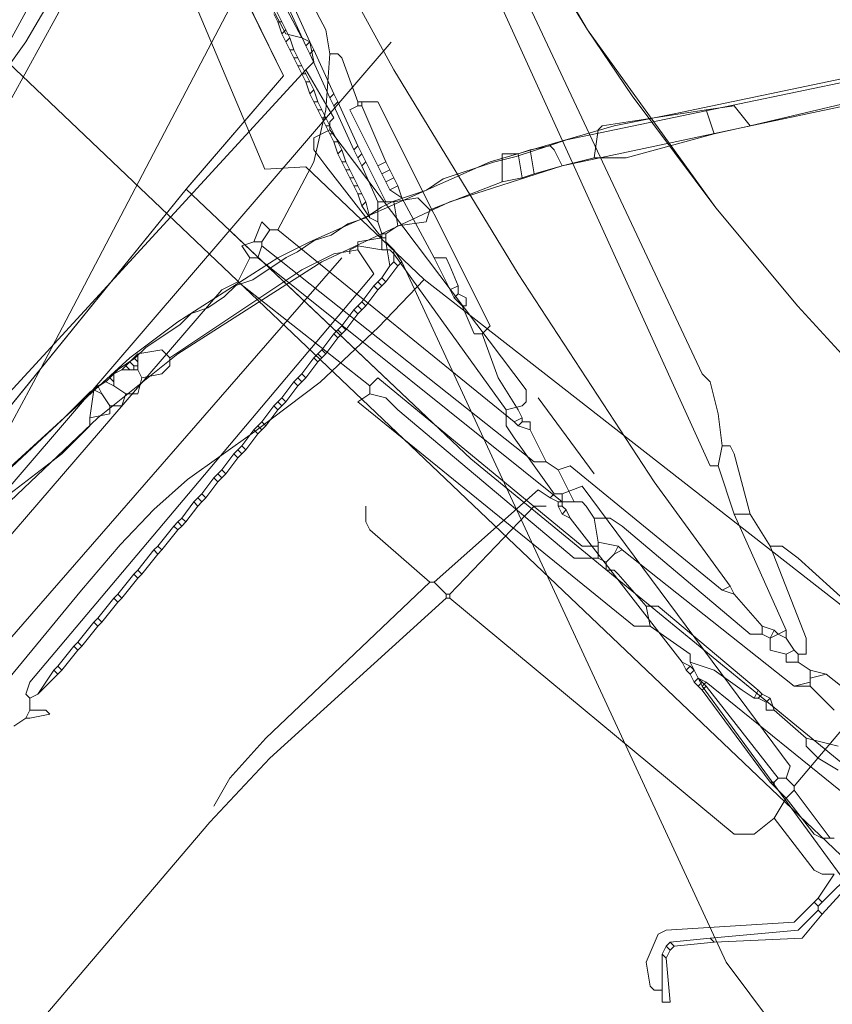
# Model space of a CAD drawing. Header units: metres. Extents: x 92810 to 93633, y 464687 to 465459.
# Tile 4 of 256: x 93065 to 93079, y 464766 to 464784. Entities that reach past the tile are written whole.
import ezdxf
from ezdxf.lldxf.tags import DXFTag

# ---------------------------------------------------------------- set-up
doc = ezdxf.new("R2010")
doc.units = ezdxf.units.M
for name, color, linetype, lineweight, transparency in [('B-OI-KL-DATA_KPN-G', 90, 'SI_B_DATA_KPN', 18, 0.4), ('B-OI-KL-DATA_LIANDER-G', 90, 'SI_B_DATA_LIANDER', 18, 0.4), ('B-OI-KL-DATA_ZIGGO BV-G', 90, 'SI_B_DATA_ZIGGO', 18, 0.4), ('B-OI-KL-ET_LS_LIANDER-G', 190, 'SI_B_ET_LS_LIANDER', 18, 0.4), ('B-OI-KL-ET_MS_LIANDER-G', 130, 'SI_B_ET_MS_LIANDER', 18, 0.4), ('B-WE-KL-DATA-G', 90, 'KL-DATA-N', 18, 0.4), ('B-WE-KL-WATER-G', 170, 'KL-WATER-N', 18, 0.4)]:
    doc.layers.add(name, color=color, linetype=linetype, lineweight=lineweight, transparency=transparency)
doc.styles.get("Standard").update_dxf_attribs({"font": 'isocp.shx'})
tags = doc.linetypes.add('KL-DATA-N', pattern='A,4,-1,[101,NLCS.SHX,S=0.5,R=0,X=0,Y=0],-1,4,-1,["D",Standard,S=1,R=0,X=-0.25,Y=-0.5],-1.5', length=12.5).pattern_tags.tags
tags[18] = DXFTag(74, 10)
doc.linetypes.add('KL-WATER-N', pattern='A,7,-0.5,[168,NLCS.SHX,S=0.75,R=0,X=0.75,Y=0],-2', length=9.5)
doc.linetypes.add('SI_B_DATA_KPN', pattern='A,5,-2,["KPN",Standard,S=1.5,R=0,X=-0.51,Y=-0.75],-8', length=15)
doc.linetypes.add('SI_B_DATA_LIANDER', pattern='A,5,-2,["LI-DATA",Standard,S=1.5,R=0,X=-0.51,Y=-0.75],-11', length=18)
doc.linetypes.add('SI_B_DATA_ZIGGO', pattern='A,5,-2,["ZIGGO",Standard,S=1.5,R=0,X=-0.51,Y=-0.75],-9', length=16)
doc.linetypes.add('SI_B_ET_LS_LIANDER', pattern='A,5,-2,["LI-LS",Standard,S=1.5,R=0,X=-0.51,Y=-0.75],-10', length=17)
doc.linetypes.add('SI_B_ET_MS_LIANDER', pattern='A,5,-2,["LI-MS",Standard,S=1.5,R=0,X=-0.51,Y=-0.75],-10', length=17)

msp = doc.modelspace()

# ---------------------------------------------------------------- linework, layer by layer
at = {"layer": 'B-OI-KL-DATA_KPN-G'}
for p, q in [((93072.036, 464779.393), (93072.393, 464778.679)), ((93074.964, 464774.321), (93074.964, 464774.036)), ((93078.75, 464772.036), (93078.75, 464771.75))]:
    msp.add_line(p, q, dxfattribs=at)
at = {"layer": 'B-OI-KL-DATA_KPN-G', "flags": 128}
for points in [[(93067.321, 464796.464), (93067.679, 464796.464), (93067.893, 464796.321), (93076.821, 464777.321), (93076.964, 464777.179), (93077.107, 464776.607), (93077.179, 464776.036)], [(93067.321, 464796.464), (93067.321, 464796.321), (93067.464, 464796.321), (93067.75, 464795.964), (93076.964, 464775.679), (93077.107, 464775.679)], [(93064.821, 464795.607), (93064.964, 464795.607), (93065.036, 464795.464), (93066.821, 464791.393), (93067.893, 464789.25), (93068.893, 464787.179), (93071.321, 464782.75), (93073.536, 464779.107), (93075.964, 464775.393), (93077.321, 464773.536)], [(93069.393, 464784.821), (93070.107, 464783.464), (93070.179, 464783.036)], [(93070.179, 464783.036), (93070.107, 464782.036), (93069.893, 464781.107), (93069.25, 464779.893)], [(93070.179, 464783.036), (93070.321, 464783.036), (93070.393, 464782.964), (93070.679, 464782.179)], [(93070.679, 464782.107), (93070.536, 464782.036), (93071.036, 464781.036)], [(93070.679, 464782.179), (93071.036, 464782.179)], [(93070.679, 464782.179), (93070.679, 464782.107)], [(93070.679, 464782.107), (93070.75, 464782.107)], [(93070.75, 464782.179), (93070.75, 464782.107)], [(93070.75, 464782.107), (93071.179, 464781.107)], [(93071.036, 464782.179), (93073.036, 464778.179), (93072.893, 464778.036)], [(93071.179, 464781.107), (93071.036, 464781.036)], [(93071.036, 464781.036), (93071.107, 464780.893)], [(93071.179, 464781.107), (93071.25, 464780.964)], [(93071.25, 464780.964), (93071.107, 464780.893)], [(93071.107, 464780.893), (93071.179, 464780.75)], [(93071.321, 464780.821), (93071.179, 464780.75)], [(93071.25, 464780.964), (93071.321, 464780.821)], [(93071.321, 464780.821), (93071.393, 464780.679)], [(93071.179, 464780.75), (93071.25, 464780.607)], [(93071.393, 464780.679), (93071.25, 464780.607)], [(93071.393, 464780.679), (93071.464, 464780.464)], [(93071.25, 464780.607), (93071.464, 464780.464)], [(93071.464, 464780.464), (93072.036, 464779.393)], [(93069.107, 464779.893), (93068.964, 464780.036), (93068.821, 464779.679)], [(93069.107, 464779.893), (93068.964, 464779.679)], [(93069.107, 464779.893), (93069.25, 464779.893)], [(93069.25, 464779.893), (93073.464, 464776.464)], [(93068.821, 464779.679), (93068.607, 464779.607), (93068.75, 464779.393)], [(93068.821, 464779.679), (93068.964, 464779.679)], [(93068.964, 464779.607), (93068.893, 464779.393)], [(93068.964, 464779.679), (93068.964, 464779.607)], [(93068.964, 464779.607), (93073.821, 464775.75), (93074.036, 464775.75)], [(93068.75, 464779.393), (93068.536, 464778.964)], [(93068.75, 464779.393), (93068.893, 464779.393)], [(93068.893, 464779.393), (93074.321, 464775.036), (93074.679, 464775.036)], [(93072.036, 464779.393), (93072.25, 464779.393), (93072.321, 464779.25), (93072.464, 464778.893)], [(93068.536, 464778.964), (93068.25, 464778.821), (93056.321, 464764.964), (93056.107, 464764.964)], [(93068.536, 464778.964), (93070.893, 464777.107)], [(93072.464, 464778.893), (93072.321, 464778.821)], [(93072.464, 464778.893), (93072.464, 464778.75)], [(93072.464, 464778.75), (93072.393, 464778.679)], [(93072.464, 464778.75), (93072.607, 464778.679), (93072.607, 464778.536), (93072.536, 464778.536)], [(93072.393, 464778.679), (93072.536, 464778.536)], [(93072.536, 464778.536), (93072.75, 464778.036), (93072.893, 464778.036)], [(93072.893, 464778.036), (93073.179, 464777.25), (93073.536, 464776.679), (93073.607, 464776.536)], [(93070.893, 464777.107), (93071.036, 464777.25), (93074.679, 464774.25), (93074.964, 464774.25)], [(93070.893, 464776.964), (93070.679, 464776.821), (93075.607, 464772.821), (93075.893, 464772.821)], [(93070.893, 464777.107), (93070.893, 464776.964)], [(93070.893, 464776.964), (93071.179, 464776.893), (93071.393, 464776.679), (93074.536, 464774.036), (93074.964, 464774.036)], [(93073.607, 464776.536), (93073.464, 464776.464)], [(93073.464, 464776.464), (93073.536, 464776.393)], [(93073.607, 464776.464), (93073.536, 464776.393)], [(93073.607, 464776.536), (93073.607, 464776.464)], [(93073.607, 464776.464), (93073.75, 464776.464), (93073.75, 464776.321)], [(93073.536, 464776.393), (93073.75, 464776.321)], [(93073.75, 464776.321), (93074.036, 464775.75)], [(93077.179, 464776.036), (93077.107, 464775.679)], [(93077.179, 464776.036), (93077.321, 464776.036), (93077.393, 464775.893), (93077.679, 464774.821)], [(93074.036, 464775.75), (93074.25, 464775.607)], [(93074.25, 464775.607), (93074.464, 464775.679), (93077.179, 464773.464)], [(93074.25, 464775.607), (93074.536, 464775.036)], [(93077.107, 464775.679), (93077.393, 464774.821)], [(93074.679, 464775.036), (93074.75, 464774.964), (93074.893, 464774.75)], [(93074.893, 464774.75), (93075.179, 464774.75), (93075.393, 464774.607), (93077.679, 464772.679), (93077.893, 464772.679)], [(93074.893, 464774.75), (93074.964, 464774.321)], [(93077.393, 464774.821), (93077.679, 464774.821)], [(93077.393, 464774.821), (93078.321, 464772.75)], [(93077.679, 464774.821), (93078.036, 464774.25)], [(93074.964, 464774.321), (93075.321, 464774.25)], [(93075.321, 464774.25), (93075.25, 464774.107)], [(93075.393, 464774.179), (93075.25, 464774.107)], [(93075.321, 464774.25), (93075.393, 464774.179)], [(93075.393, 464774.179), (93078.464, 464771.75)], [(93078.036, 464774.25), (93078.25, 464774.25), (93078.536, 464774.036), (93080.107, 464772.607)], [(93078.036, 464774.25), (93078.679, 464772.607), (93078.679, 464772.321), (93078.536, 464772.321)], [(93074.964, 464774.036), (93075.107, 464773.964)], [(93075.25, 464774.107), (93075.107, 464773.964)], [(93075.107, 464773.964), (93075.107, 464773.821), (93075.25, 464773.821), (93075.321, 464773.75), (93075.821, 464773.179)], [(93077.321, 464773.536), (93077.179, 464773.464)], [(93077.179, 464773.464), (93077.393, 464773.393)], [(93077.321, 464773.536), (93077.393, 464773.393)], [(93077.393, 464773.393), (93077.893, 464772.821)], [(93075.821, 464773.179), (93076.036, 464773.179), (93077.821, 464771.679)], [(93075.821, 464773.179), (93075.893, 464772.821)], [(93075.893, 464772.821), (93076.607, 464772.321), (93076.607, 464772.179)], [(93077.893, 464772.821), (93078.107, 464772.75)], [(93077.893, 464772.821), (93077.893, 464772.679)], [(93078.107, 464772.75), (93078.036, 464772.607)], [(93078.107, 464772.75), (93078.179, 464772.679)], [(93078.321, 464772.75), (93078.179, 464772.679)], [(93078.321, 464772.75), (93078.321, 464772.607)], [(93077.893, 464772.679), (93078.036, 464772.607)], [(93078.179, 464772.679), (93078.036, 464772.607)], [(93078.036, 464772.607), (93078.036, 464772.393), (93078.321, 464772.321)], [(93078.179, 464772.679), (93078.321, 464772.607)], [(93078.321, 464772.607), (93078.464, 464772.393)], [(93078.464, 464772.393), (93078.321, 464772.321)], [(93078.464, 464772.393), (93078.536, 464772.321)], [(93078.321, 464772.321), (93078.321, 464772.179), (93078.536, 464772.179)], [(93078.536, 464772.321), (93078.536, 464772.179)], [(93076.607, 464772.179), (93077.036, 464772.036), (93077.536, 464771.679), (93077.75, 464771.536)], [(93076.607, 464772.179), (93076.75, 464771.893)], [(93078.536, 464772.179), (93078.75, 464772.036)], [(93078.75, 464772.036), (93079.036, 464771.964)], [(93076.75, 464771.893), (93076.893, 464771.821)], [(93076.75, 464771.893), (93076.821, 464771.75)], [(93079.036, 464771.964), (93078.75, 464771.893)], [(93079.036, 464771.964), (93087.25, 464765.464)], [(93076.893, 464771.821), (93076.821, 464771.75)], [(93076.821, 464771.75), (93080.107, 464767.25), (93080.321, 464767.036), (93083.25, 464764.893), (93084.036, 464764.393), (93084.536, 464764.179)], [(93076.893, 464771.821), (93079.536, 464769.679)], [(93077.821, 464771.679), (93077.75, 464771.536)], [(93077.821, 464771.679), (93077.893, 464771.607)], [(93078.75, 464771.821), (93078.464, 464771.75)], [(93078.464, 464771.75), (93078.75, 464771.75)], [(93078.75, 464771.75), (93079.179, 464771.321)], [(93077.75, 464771.536), (93077.821, 464771.536)], [(93077.893, 464771.607), (93077.821, 464771.536)], [(93077.821, 464771.536), (93077.964, 464771.464)], [(93077.893, 464771.607), (93078.036, 464771.536)], [(93078.036, 464771.536), (93077.964, 464771.464)], [(93078.036, 464771.536), (93078.107, 464771.321)], [(93077.964, 464771.464), (93077.964, 464771.321), (93078.107, 464771.321)], [(93078.107, 464771.321), (93078.679, 464770.821)], [(93078.679, 464770.821), (93079.25, 464770.679)], [(93078.679, 464770.821), (93078.679, 464770.679), (93078.893, 464770.464), (93079.25, 464770.25)]]:
    msp.add_lwpolyline(points, dxfattribs=at)
at = {"layer": 'B-OI-KL-DATA_LIANDER-G', "flags": 128}
for points in [[(93060.893, 464772.393), (93066.607, 464777.607), (93067.464, 464778.25), (93069.25, 464779.393), (93069.821, 464779.679), (93073.036, 464781.107), (93075.25, 464781.75), (93076.321, 464781.964), (93082.464, 464783.25), (93083.964, 464783.464), (93085.25, 464783.607), (93089.25, 464783.607), (93089.679, 464783.536), (93090.821, 464783.25), (93092.679, 464783.107), (93094.036, 464782.893), (93094.821, 464782.679), (93095.964, 464782.536), (93097.107, 464782.464), (93097.821, 464782.321), (93099.179, 464781.893), (93099.607, 464781.821), (93101.036, 464781.607), (93102.107, 464781.321), (93108.179, 464779.679), (93113.536, 464777.321), (93114.679, 464776.75), (93117.393, 464775.179), (93119.893, 464773.536), (93121.107, 464772.679), (93121.821, 464772.036), (93126.821, 464767.607), (93126.821, 464767.464)], [(93126.821, 464767.464), (93126.679, 464767.179), (93121.607, 464771.536), (93120.821, 464772.393), (93116.893, 464774.964), (93113.464, 464776.893), (93107.893, 464779.321), (93097.25, 464781.964), (93089.464, 464783.107), (93087.107, 464783.179), (93082.393, 464782.75), (93074.321, 464781.036), (93072.321, 464780.393), (93070.036, 464779.321), (93067.464, 464777.679), (93066.036, 464776.536), (93061.821, 464772.536), (93061.179, 464772.107), (93060.964, 464772.107), (93060.893, 464772.179)]]:
    msp.add_lwpolyline(points, dxfattribs=at)
at = {"layer": 'B-OI-KL-DATA_ZIGGO BV-G', "flags": 128}
for points in [[(93058.191, 464806.28), (93061.65, 464798.248), (93069.352, 464782.642)], [(93066.928, 464799.512), (93067.497, 464797.794), (93072.628, 464787.123), (93074.776, 464783.461)], [(93067.497, 464797.794), (93068.966, 464794.719), (93070.963, 464790.54), (93072.628, 464787.123), (93073.457, 464785.612), (93074.776, 464783.461), (93075.573, 464782.285), (93077.063, 464780.285)], [(93067.633, 464786.149), (93069.352, 464782.642), (93067.614, 464780.619), (93053.532, 464763.245)], [(93068.687, 464783.998), (93069.352, 464782.642), (93067.642, 464780.653)], [(93068.393, 464783.852), (93065.02, 464777.419)], [(93074.776, 464783.461), (93077.063, 464780.285), (93078.526, 464778.529)], [(93067.642, 464780.653), (93067.614, 464780.619)], [(93067.614, 464780.619), (93065.02, 464777.419)], [(93067.614, 464780.619), (93072.691, 464775.807), (93085.833, 464765.03)], [(93068.436, 464779.84), (93072.691, 464775.807), (93078.235, 464771.261)], [(93078.526, 464778.529), (93079.836, 464777.104), (93081.706, 464775.27), (93082.717, 464774.364), (93084.325, 464772.953), (93085.524, 464771.9), (93087.755, 464769.94), (93090.832, 464767.234), (93093.277, 464765.077)], [(93065.02, 464777.419), (93053.532, 464763.245)], [(93065.02, 464777.419), (93063.636, 464774.85), (93061.525, 464771.889), (93053.927, 464762.769)]]:
    msp.add_lwpolyline(points, dxfattribs=at)
at = {"layer": 'B-OI-KL-ET_LS_LIANDER-G'}
for p, q in [((93068.821, 464784.464), (93069.393, 464783.393)), ((93069.107, 464784.393), (93069.679, 464783.321)), ((93069.393, 464783.393), (93069.679, 464783.321)), ((93069.679, 464783.321), (93069.821, 464783.25)), ((93069.821, 464783.25), (93069.893, 464782.893)), ((93069.75, 464782.75), (93061.679, 464773.964)), ((93069.893, 464782.893), (93069.75, 464782.75)), ((93069.75, 464782.75), (93070.25, 464781.893)), ((93070.25, 464781.893), (93070.179, 464781.821)), ((93070.179, 464781.821), (93070.179, 464781.679)), ((93070.179, 464781.679), (93069.893, 464781.536)), ((93069.893, 464781.536), (93069.893, 464781.321)), ((93070.179, 464781.679), (93073.679, 464777.036)), ((93069.893, 464781.321), (93070.107, 464781.036)), ((93070.107, 464781.036), (93071.107, 464779.75)), ((93071.107, 464779.75), (93071.107, 464779.536)), ((93070.679, 464779.607), (93070.536, 464779.536)), ((93071.107, 464779.536), (93070.679, 464779.607)), ((93070.536, 464779.536), (93070.536, 464779.464)), ((93071.107, 464779.536), (93071.25, 464779.536)), ((93071.25, 464779.536), (93071.321, 464779.464)), ((93071.321, 464779.464), (93073.321, 464776.679)), ((93070.393, 464779.393), (93054.964, 464761.679)), ((93073.679, 464777.036), (93073.679, 464776.821)), ((93073.679, 464776.821), (93073.607, 464776.75)), ((93073.893, 464776.893), (93074.893, 464775.536)), ((93073.607, 464776.75), (93073.321, 464776.679)), ((93073.321, 464776.679), (93073.321, 464776.393)), ((93073.321, 464776.393), (93073.464, 464776.179)), ((93073.464, 464776.179), (93074.179, 464775.179)), ((93073.893, 464775.25), (93072.036, 464773.607)), ((93074.107, 464775.107), (93073.893, 464775.25)), ((93074.679, 464775.321), (93074.321, 464775.179)), ((93078.393, 464770.321), (93074.679, 464775.321)), ((93074.179, 464775.179), (93074.107, 464775.107)), ((93074.107, 464775.107), (93074.25, 464775.036)), ((93074.179, 464775.179), (93074.321, 464775.179)), ((93074.25, 464775.036), (93074.321, 464775.036)), ((93074.25, 464775.036), (93074.25, 464774.964)), ((93074.321, 464775.179), (93074.321, 464774.964)), ((93070.821, 464774.679), (93070.821, 464774.964)), ((93072.321, 464773.393), (93073.821, 464774.964)), ((93073.821, 464774.964), (93074.036, 464774.964)), ((93074.25, 464774.964), (93074.321, 464774.964)), ((93074.25, 464774.964), (93074.321, 464774.821)), ((93074.321, 464774.964), (93074.393, 464774.893)), ((93074.393, 464774.893), (93074.321, 464774.821)), ((93074.393, 464774.893), (93074.464, 464774.75)), ((93070.893, 464774.536), (93070.821, 464774.679)), ((93074.321, 464774.821), (93074.464, 464774.75)), ((93074.464, 464774.75), (93076.464, 464772.179)), ((93071.964, 464773.607), (93070.893, 464774.536)), ((93071.964, 464773.607), (93069.036, 464770.821)), ((93071.964, 464773.607), (93072.036, 464773.607)), ((93072.036, 464773.607), (93072.25, 464773.393)), ((93072.25, 464773.321), (93069.107, 464770.464)), ((93072.25, 464773.393), (93072.321, 464773.393)), ((93072.25, 464773.393), (93072.25, 464773.321)), ((93072.25, 464773.321), (93072.321, 464773.321)), ((93072.321, 464773.393), (93072.321, 464773.321)), ((93072.321, 464773.321), (93077.393, 464769.107)), ((93076.464, 464772.179), (93076.607, 464772.107)), ((93076.464, 464772.179), (93076.536, 464772.036)), ((93076.607, 464772.107), (93076.536, 464772.036)), ((93076.536, 464772.036), (93076.607, 464771.964)), ((93076.607, 464772.107), (93076.679, 464772.036)), ((93076.679, 464772.036), (93076.607, 464771.964)), ((93076.679, 464772.036), (93076.75, 464771.893)), ((93076.607, 464771.964), (93076.679, 464771.821)), ((93076.75, 464771.893), (93076.679, 464771.821)), ((93076.75, 464771.893), (93076.821, 464771.821)), ((93076.679, 464771.821), (93076.821, 464771.679)), ((93076.821, 464771.821), (93076.75, 464771.75)), ((93076.821, 464771.821), (93076.893, 464771.75)), ((93076.893, 464771.75), (93076.821, 464771.679)), ((93076.821, 464771.679), (93078.036, 464770.036)), ((93076.893, 464771.75), (93078.179, 464770.107)), ((93079.607, 464771.321), (93078.464, 464769.964)), ((93069.036, 464770.821), (93068.393, 464770.107)), ((93069.107, 464770.464), (93068.036, 464769.321)), ((93078.321, 464770.107), (93078.393, 464770.321)), ((93068.393, 464770.107), (93068.107, 464769.607)), ((93078.179, 464770.107), (93078.107, 464770.036)), ((93078.179, 464770.107), (93078.321, 464770.107)), ((93078.321, 464770.107), (93078.464, 464769.964)), ((93078.036, 464770.036), (93078.107, 464770.036)), ((93078.036, 464770.036), (93078.107, 464769.964)), ((93078.107, 464770.036), (93078.107, 464769.964)), ((93078.107, 464769.964), (93078.321, 464769.75)), ((93078.464, 464769.964), (93078.464, 464769.893)), ((93078.321, 464769.75), (93078.107, 464769.393)), ((93078.464, 464769.893), (93078.321, 464769.75)), ((93078.321, 464769.75), (93078.821, 464769.107)), ((93078.464, 464769.893), (93079.107, 464769.036)), ((93077.75, 464769.107), (93078.107, 464769.393)), ((93078.107, 464769.393), (93078.821, 464768.464)), ((93068.036, 464769.321), (93058.179, 464757.75)), ((93077.393, 464769.107), (93077.75, 464769.107)), ((93078.821, 464769.107), (93078.964, 464769.036)), ((93078.964, 464769.036), (93079.179, 464769.036)), ((93078.821, 464768.464), (93078.964, 464768.393)), ((93079.179, 464768.393), (93078.893, 464767.964)), ((93079.536, 464768.464), (93078.964, 464767.893)), ((93078.964, 464768.393), (93079.179, 464768.393)), ((93079.607, 464768.393), (93078.964, 464767.679)), ((93078.821, 464767.893), (93078.464, 464767.536)), ((93078.893, 464767.964), (93078.821, 464767.893)), ((93078.821, 464767.893), (93078.893, 464767.821)), ((93078.893, 464767.964), (93078.964, 464767.893)), ((93078.964, 464767.893), (93078.893, 464767.821)), ((93078.893, 464767.821), (93078.893, 464767.75)), ((93078.893, 464767.75), (93078.536, 464767.393)), ((93078.964, 464767.679), (93078.607, 464767.25)), ((93078.893, 464767.75), (93078.964, 464767.679)), ((93078.464, 464767.536), (93076.179, 464767.393)), ((93076.036, 464767.321), (93075.821, 464766.821)), ((93076.179, 464767.393), (93076.036, 464767.321)), ((93078.536, 464767.393), (93076.964, 464767.25)), ((93076.179, 464767.107), (93076.107, 464766.964)), ((93076.25, 464767.179), (93076.179, 464767.107)), ((93076.179, 464767.107), (93076.25, 464767.036)), ((93076.964, 464767.25), (93076.25, 464767.179)), ((93076.25, 464767.179), (93076.321, 464767.107)), ((93076.321, 464767.107), (93076.25, 464767.036)), ((93077.036, 464767.179), (93076.321, 464767.107)), ((93076.964, 464767.25), (93077.036, 464767.179)), ((93078.607, 464767.25), (93077.036, 464767.179)), ((93076.107, 464766.964), (93076.179, 464766.893)), ((93076.107, 464766.107), (93076.107, 464766.964)), ((93076.25, 464767.036), (93076.179, 464766.893)), ((93075.821, 464766.821), (93075.893, 464766.393)), ((93076.179, 464766.893), (93076.25, 464766.107)), ((93075.893, 464766.393), (93075.964, 464766.321)), ((93075.964, 464766.321), (93076.107, 464766.321)), ((93076.25, 464766.107), (93076.107, 464766.107))]:
    msp.add_line(p, q, dxfattribs=at)
at = {"layer": 'B-OI-KL-ET_MS_LIANDER-G'}
for p, q in [((93069.179, 464783.893), (93069.321, 464783.607)), ((93069.679, 464782.821), (93069.821, 464782.536)), ((93070.679, 464781.393), (93070.821, 464781.107)), ((93071.179, 464779.821), (93071.179, 464779.679)), ((93066.75, 464777.679), (93066.75, 464777.393)), ((93066.321, 464777.321), (93066.179, 464777.179)), ((93066.321, 464777.321), (93066.321, 464777.107)), ((93069.321, 464776.893), (93069.179, 464776.75))]:
    msp.add_line(p, q, dxfattribs=at)
at = {"layer": 'B-OI-KL-ET_MS_LIANDER-G', "flags": 128}
for points in [[(93067.107, 464788.179), (93066.964, 464788.179), (93065.964, 464785.964), (93065.393, 464784.964), (93062.393, 464779.464), (93061.893, 464778.679), (93057.964, 464772.25), (93057.536, 464771.679), (93052.536, 464764.536)], [(93067.25, 464787.893), (93067.107, 464787.893), (93065.25, 464784.107), (93064.75, 464783.25), (93064.393, 464782.75), (93064.321, 464782.536), (93064.321, 464782.321), (93064.107, 464782.036), (93062.393, 464778.964), (93062.036, 464778.464), (93061.821, 464778.25), (93061.75, 464778.036), (93061.75, 464777.821), (93061.536, 464777.536), (93061.036, 464776.893), (93060.821, 464776.464), (93059.393, 464774.25), (93059.179, 464773.821), (93056.607, 464769.821), (93056.25, 464769.393), (93052.75, 464764.321)], [(93067.393, 464787.536), (93067.25, 464787.536), (93066.536, 464785.893), (93066.107, 464785.179), (93062.893, 464779.321), (93062.107, 464778.036), (93058.393, 464771.964), (93057.964, 464771.393), (93052.893, 464764.107)], [(93069.464, 464784.036), (93069.821, 464783.25)], [(93069.393, 464783.964), (93069.75, 464783.179)], [(93069.179, 464783.75), (93069.25, 464783.607)], [(93069.25, 464783.607), (93069.321, 464783.607)], [(93069.25, 464783.607), (93069.321, 464783.393)], [(93069.321, 464783.607), (93069.393, 464783.464)], [(93069.393, 464783.464), (93069.321, 464783.393)], [(93069.393, 464783.464), (93069.464, 464783.321)], [(93069.321, 464783.393), (93069.393, 464783.25)], [(93069.464, 464783.321), (93069.393, 464783.25)], [(93069.464, 464783.321), (93069.536, 464783.107)], [(93069.393, 464783.25), (93069.464, 464783.107)], [(93069.464, 464783.107), (93069.536, 464783.107)], [(93069.464, 464783.107), (93069.536, 464782.964)], [(93069.536, 464783.107), (93069.607, 464782.964)], [(93069.821, 464783.25), (93069.75, 464783.179)], [(93069.75, 464783.179), (93069.821, 464783.036)], [(93069.821, 464783.25), (93069.893, 464783.107)], [(93069.893, 464783.107), (93069.821, 464783.036)], [(93069.893, 464783.107), (93070.25, 464782.321)], [(93069.536, 464782.964), (93069.607, 464782.964)], [(93069.536, 464782.964), (93069.607, 464782.821)], [(93069.607, 464782.964), (93069.679, 464782.821)], [(93069.821, 464783.036), (93070.179, 464782.25)], [(93069.607, 464782.821), (93069.679, 464782.821)], [(93069.607, 464782.821), (93069.679, 464782.679)], [(93069.679, 464782.679), (93069.75, 464782.679)], [(93069.679, 464782.679), (93069.75, 464782.536)], [(93069.75, 464782.536), (93069.821, 464782.536)], [(93069.75, 464782.536), (93069.821, 464782.321)], [(93069.821, 464782.536), (93069.893, 464782.393)], [(93069.893, 464782.393), (93069.821, 464782.321)], [(93069.893, 464782.393), (93069.964, 464782.179)], [(93080.393, 464782.393), (93077.679, 464781.75)], [(93069.821, 464782.321), (93069.893, 464782.179)], [(93070.25, 464782.321), (93070.179, 464782.25)], [(93070.179, 464782.25), (93070.25, 464782.107)], [(93070.25, 464782.321), (93070.321, 464782.179)], [(93069.893, 464782.179), (93069.964, 464782.179)], [(93069.893, 464782.179), (93069.964, 464782.036)], [(93069.964, 464782.179), (93070.036, 464782.036)], [(93069.964, 464782.036), (93070.036, 464782.036)], [(93069.964, 464782.036), (93070.036, 464781.893)], [(93070.036, 464782.036), (93070.107, 464781.893)], [(93070.321, 464782.179), (93070.25, 464782.107)], [(93070.25, 464782.107), (93070.607, 464781.321)], [(93070.321, 464782.179), (93070.679, 464781.393)], [(93076.893, 464782.036), (93075.036, 464781.75), (93074.964, 464781.679), (93074.893, 464781.179)], [(93076.893, 464782.036), (93077.393, 464782.107), (93077.679, 464781.75)], [(93076.893, 464782.036), (93077.036, 464781.607)], [(93070.036, 464781.893), (93070.107, 464781.893)], [(93070.036, 464781.893), (93070.107, 464781.75)], [(93070.107, 464781.893), (93070.179, 464781.75)], [(93070.107, 464781.75), (93070.179, 464781.75)], [(93070.107, 464781.75), (93070.179, 464781.607)], [(93070.179, 464781.75), (93070.25, 464781.607)], [(93077.679, 464781.75), (93077.036, 464781.607)], [(93070.179, 464781.607), (93070.25, 464781.607)], [(93070.179, 464781.607), (93070.25, 464781.464)], [(93070.25, 464781.607), (93070.321, 464781.464)], [(93077.036, 464781.607), (93075.464, 464781.179), (93074.893, 464781.179)], [(93070.25, 464781.464), (93070.321, 464781.464)], [(93070.25, 464781.464), (93070.321, 464781.25)], [(93070.321, 464781.464), (93070.393, 464781.321)], [(93070.679, 464781.393), (93070.607, 464781.321)], [(93073.75, 464781.321), (93074.107, 464781.393), (93074.179, 464781.321), (93074.321, 464781.036)], [(93070.393, 464781.321), (93070.321, 464781.25)], [(93070.321, 464781.25), (93070.393, 464781.107)], [(93070.393, 464781.321), (93070.464, 464781.107)], [(93070.607, 464781.321), (93070.679, 464781.179)], [(93070.75, 464781.25), (93070.679, 464781.179)], [(93070.679, 464781.179), (93070.75, 464781.036)], [(93073.536, 464781.25), (93073.25, 464781.25), (93073.25, 464780.75)], [(93073.75, 464781.321), (93073.536, 464781.25)], [(93073.536, 464781.25), (93073.607, 464780.821)], [(93073.75, 464781.321), (93073.821, 464780.893)], [(93074.893, 464781.179), (93074.321, 464781.036)], [(93070.393, 464781.107), (93070.464, 464781.107)], [(93070.393, 464781.107), (93070.464, 464780.964)], [(93070.464, 464781.107), (93070.536, 464780.964)], [(93070.821, 464781.107), (93070.75, 464781.036)], [(93070.75, 464781.036), (93071.036, 464780.393)], [(93070.821, 464781.107), (93071.179, 464780.393)], [(93074.321, 464781.036), (93073.821, 464780.893)], [(93070.464, 464780.964), (93070.536, 464780.964)], [(93070.464, 464780.964), (93070.536, 464780.821)], [(93070.536, 464780.964), (93070.607, 464780.821)], [(93070.536, 464780.821), (93070.607, 464780.821)], [(93070.536, 464780.821), (93070.607, 464780.679)], [(93070.607, 464780.821), (93070.679, 464780.679)], [(93073.607, 464780.821), (93073.25, 464780.75)], [(93073.821, 464780.893), (93073.607, 464780.821)], [(93070.607, 464780.679), (93070.679, 464780.679)], [(93070.607, 464780.679), (93070.679, 464780.536)], [(93070.679, 464780.679), (93070.75, 464780.536)], [(93073.25, 464780.75), (93071.964, 464780.25)], [(93070.679, 464780.536), (93070.75, 464780.536)], [(93070.679, 464780.536), (93070.75, 464780.321)], [(93070.75, 464780.536), (93070.821, 464780.393)], [(93071.321, 464780.393), (93071.75, 464780.464), (93071.964, 464780.25)], [(93070.821, 464780.393), (93070.75, 464780.321)], [(93070.75, 464780.321), (93070.893, 464780.107)], [(93070.821, 464780.393), (93070.893, 464780.107)], [(93071.036, 464780.393), (93071.321, 464780.393)], [(93071.036, 464780.393), (93071.036, 464780.036)], [(93071.321, 464780.393), (93071.393, 464779.964)], [(93070.893, 464780.107), (93071.036, 464780.036)], [(93071.964, 464780.25), (93071.893, 464780.036), (93071.393, 464779.964)], [(93071.036, 464780.036), (93071.107, 464779.821)], [(93071.393, 464779.964), (93071.179, 464779.821)], [(93071.107, 464779.75), (93070.679, 464779.679), (93070.679, 464779.536)], [(93071.107, 464779.821), (93071.179, 464779.821)], [(93071.107, 464779.821), (93071.107, 464779.75)], [(93071.107, 464779.75), (93071.179, 464779.75)], [(93071.179, 464779.679), (93071.321, 464779.536)], [(93071.179, 464779.679), (93071.25, 464779.25)], [(93070.679, 464779.536), (93070.964, 464779.107), (93064.821, 464771.821), (93064.75, 464771.607), (93064.821, 464771.536)], [(93070.679, 464779.536), (93070.25, 464779.464), (93069.679, 464779.179), (93067.321, 464777.607)], [(93071.321, 464779.536), (93071.464, 464779.321)], [(93071.321, 464779.536), (93071.321, 464779.321)], [(93071.25, 464779.25), (93071.107, 464779.036)], [(93071.393, 464779.25), (93071.179, 464778.964)], [(93071.321, 464779.321), (93071.25, 464779.25)], [(93071.321, 464779.321), (93071.393, 464779.25)], [(93071.464, 464779.321), (93071.393, 464779.25)], [(93071.464, 464779.321), (93077.25, 464766.821), (93078.536, 464765.107), (93079.179, 464764.464), (93080.821, 464763.107), (93080.821, 464762.964), (93080.964, 464762.964)], [(93070.964, 464778.893), (93070.75, 464778.607)], [(93071.036, 464778.964), (93070.964, 464778.893)], [(93070.964, 464778.893), (93071.036, 464778.821)], [(93071.107, 464779.036), (93071.036, 464778.964)], [(93071.036, 464778.964), (93071.107, 464778.893)], [(93071.107, 464778.893), (93071.036, 464778.821)], [(93071.107, 464779.036), (93071.179, 464778.964)], [(93071.179, 464778.964), (93071.107, 464778.893)], [(93071.036, 464778.821), (93070.821, 464778.536)], [(93070.679, 464778.536), (93070.607, 464778.464)], [(93070.75, 464778.607), (93070.679, 464778.536)], [(93070.679, 464778.536), (93070.75, 464778.464)], [(93070.75, 464778.607), (93070.821, 464778.536)], [(93070.821, 464778.536), (93070.75, 464778.464)], [(93070.607, 464778.464), (93070.393, 464778.179)], [(93070.679, 464778.393), (93070.464, 464778.107)], [(93070.607, 464778.464), (93070.679, 464778.393)], [(93070.75, 464778.464), (93070.679, 464778.393)], [(93070.393, 464778.179), (93070.321, 464778.107)], [(93070.393, 464778.179), (93070.464, 464778.107)], [(93070.25, 464778.036), (93070.036, 464777.75)], [(93070.321, 464778.107), (93070.25, 464778.036)], [(93070.25, 464778.036), (93070.321, 464777.964)], [(93070.321, 464778.107), (93070.393, 464778.036)], [(93070.393, 464778.036), (93070.321, 464777.964)], [(93070.464, 464778.107), (93070.393, 464778.036)], [(93070.321, 464777.964), (93070.107, 464777.679)], [(93066.75, 464777.679), (93066.679, 464777.607)], [(93066.75, 464777.679), (93067.179, 464777.75), (93067.321, 464777.607)], [(93069.964, 464777.679), (93069.893, 464777.607)], [(93070.036, 464777.75), (93069.964, 464777.679)], [(93069.964, 464777.679), (93070.036, 464777.607)], [(93070.036, 464777.75), (93070.107, 464777.679)], [(93070.107, 464777.679), (93070.036, 464777.607)], [(93066.536, 464777.464), (93066.464, 464777.393)], [(93066.607, 464777.536), (93066.536, 464777.464)], [(93066.536, 464777.464), (93066.607, 464777.393)], [(93066.679, 464777.607), (93066.607, 464777.536)], [(93066.607, 464777.536), (93066.679, 464777.464)], [(93066.679, 464777.607), (93066.75, 464777.536)], [(93066.679, 464777.464), (93066.75, 464777.464)], [(93066.679, 464777.464), (93066.679, 464777.393)], [(93067.321, 464777.607), (93067.321, 464777.464), (93067.179, 464777.321), (93066.821, 464777.25)], [(93069.893, 464777.607), (93069.679, 464777.321)], [(93069.964, 464777.536), (93069.75, 464777.25)], [(93069.893, 464777.607), (93069.964, 464777.536)], [(93070.036, 464777.607), (93069.964, 464777.536)], [(93066.464, 464777.393), (93066.321, 464777.321)], [(93066.464, 464777.393), (93066.75, 464777.393)], [(93066.75, 464777.393), (93066.821, 464777.25)], [(93069.679, 464777.321), (93069.607, 464777.25)], [(93069.679, 464777.321), (93069.75, 464777.25)], [(93066.179, 464777.179), (93066.036, 464777.107)], [(93066.179, 464777.179), (93066.321, 464777.107)], [(93066.25, 464777.25), (93066.321, 464777.179)], [(93066.821, 464777.25), (93066.75, 464776.964), (93066.536, 464776.964)], [(93069.536, 464777.179), (93069.321, 464776.893)], [(93069.607, 464777.25), (93069.536, 464777.179)], [(93069.536, 464777.179), (93069.607, 464777.107)], [(93069.607, 464777.25), (93069.679, 464777.179)], [(93069.679, 464777.179), (93069.607, 464777.107)], [(93069.75, 464777.25), (93069.679, 464777.179)], [(93065.964, 464777.036), (93065.893, 464776.536)], [(93066.036, 464777.107), (93065.964, 464777.036)], [(93065.964, 464777.036), (93066.107, 464776.964)], [(93066.036, 464777.107), (93066.107, 464776.964)], [(93066.107, 464776.964), (93066.25, 464776.75)], [(93066.536, 464776.964), (93066.464, 464776.75), (93066.25, 464776.75)], [(93066.321, 464777.107), (93066.536, 464776.964)], [(93069.607, 464777.107), (93069.393, 464776.821)], [(93069.25, 464776.821), (93069.321, 464776.75)], [(93069.321, 464776.893), (93069.393, 464776.821)], [(93069.393, 464776.821), (93069.321, 464776.75)], [(93066.25, 464776.75), (93066.25, 464776.607), (93065.893, 464776.536)], [(93069.179, 464776.75), (93068.964, 464776.464)], [(93069.25, 464776.679), (93069.036, 464776.393)], [(93069.179, 464776.75), (93069.25, 464776.679)], [(93069.321, 464776.75), (93069.25, 464776.679)], [(93065.893, 464776.536), (93065.893, 464776.393), (93065.393, 464775.893), (93064.464, 464775.179), (93063.679, 464774.393), (93061.107, 464772.036)], [(93068.964, 464776.464), (93068.893, 464776.393)], [(93068.964, 464776.464), (93069.036, 464776.393)], [(93068.821, 464776.321), (93068.607, 464776.036)], [(93068.893, 464776.25), (93068.679, 464775.964)], [(93068.893, 464776.393), (93068.821, 464776.321)], [(93068.821, 464776.321), (93068.893, 464776.25)], [(93068.893, 464776.393), (93068.964, 464776.321)], [(93068.964, 464776.321), (93068.893, 464776.25)], [(93069.036, 464776.393), (93068.964, 464776.321)], [(93068.464, 464775.893), (93068.25, 464775.607)], [(93068.536, 464775.964), (93068.464, 464775.893)], [(93068.464, 464775.893), (93068.536, 464775.821)], [(93068.607, 464776.036), (93068.536, 464775.964)], [(93068.536, 464775.964), (93068.607, 464775.893)], [(93068.607, 464775.893), (93068.536, 464775.821)], [(93068.607, 464776.036), (93068.679, 464775.964)], [(93068.679, 464775.964), (93068.607, 464775.893)], [(93068.536, 464775.821), (93068.321, 464775.536)], [(93068.179, 464775.536), (93068.107, 464775.464)], [(93068.25, 464775.607), (93068.179, 464775.536)], [(93068.179, 464775.536), (93068.25, 464775.464)], [(93068.25, 464775.607), (93068.321, 464775.536)], [(93068.321, 464775.536), (93068.25, 464775.464)], [(93068.107, 464775.464), (93067.893, 464775.179)], [(93068.179, 464775.393), (93067.964, 464775.107)], [(93068.107, 464775.464), (93068.179, 464775.393)], [(93068.25, 464775.464), (93068.179, 464775.393)], [(93067.75, 464775.036), (93067.536, 464774.75)], [(93067.821, 464775.107), (93067.75, 464775.036)], [(93067.75, 464775.036), (93067.821, 464774.964)], [(93067.893, 464775.179), (93067.821, 464775.107)], [(93067.821, 464775.107), (93067.893, 464775.036)], [(93067.893, 464775.036), (93067.821, 464774.964)], [(93067.893, 464775.179), (93067.964, 464775.107)], [(93067.964, 464775.107), (93067.893, 464775.036)], [(93067.821, 464774.964), (93067.607, 464774.679)], [(93067.464, 464774.679), (93067.393, 464774.607)], [(93067.536, 464774.75), (93067.464, 464774.679)], [(93067.464, 464774.679), (93067.536, 464774.607)], [(93067.536, 464774.75), (93067.607, 464774.679)], [(93067.607, 464774.679), (93067.536, 464774.607)], [(93067.393, 464774.607), (93067.107, 464774.25)], [(93067.464, 464774.536), (93067.179, 464774.179)], [(93067.393, 464774.607), (93067.464, 464774.536)], [(93067.536, 464774.607), (93067.464, 464774.536)], [(93067.036, 464774.179), (93066.75, 464773.821)], [(93067.107, 464774.25), (93067.036, 464774.179)], [(93067.036, 464774.179), (93067.107, 464774.107)], [(93067.107, 464774.25), (93067.179, 464774.179)], [(93067.179, 464774.179), (93067.107, 464774.107)], [(93067.107, 464774.107), (93066.821, 464773.75)], [(93066.75, 464773.821), (93066.679, 464773.75)], [(93066.75, 464773.821), (93066.821, 464773.75)], [(93066.679, 464773.75), (93066.393, 464773.393)], [(93066.75, 464773.679), (93066.464, 464773.321)], [(93066.679, 464773.75), (93066.75, 464773.679)], [(93066.821, 464773.75), (93066.75, 464773.679)], [(93066.321, 464773.321), (93066.036, 464772.964)], [(93066.393, 464773.25), (93066.107, 464772.893)], [(93066.393, 464773.393), (93066.321, 464773.321)], [(93066.321, 464773.321), (93066.393, 464773.25)], [(93066.393, 464773.393), (93066.464, 464773.321)], [(93066.464, 464773.321), (93066.393, 464773.25)], [(93066.036, 464772.964), (93065.964, 464772.893)], [(93066.036, 464772.964), (93066.107, 464772.893)], [(93065.964, 464772.893), (93065.679, 464772.536)], [(93066.036, 464772.821), (93065.75, 464772.464)], [(93065.964, 464772.893), (93066.036, 464772.821)], [(93066.107, 464772.893), (93066.036, 464772.821)], [(93065.607, 464772.464), (93065.321, 464772.107)], [(93065.679, 464772.393), (93065.393, 464772.036)], [(93065.679, 464772.536), (93065.607, 464772.464)], [(93065.607, 464772.464), (93065.679, 464772.393)], [(93065.679, 464772.536), (93065.75, 464772.464)], [(93065.75, 464772.464), (93065.679, 464772.393)], [(93065.25, 464772.036), (93064.964, 464771.607)], [(93065.321, 464772.107), (93065.25, 464772.036)], [(93065.25, 464772.036), (93065.321, 464771.964)], [(93065.321, 464772.107), (93065.393, 464772.036)], [(93065.393, 464772.036), (93065.321, 464771.964)], [(93065.321, 464771.964), (93064.964, 464771.607)], [(93064.964, 464771.607), (93064.821, 464771.536)], [(93064.821, 464771.536), (93064.821, 464771.321)], [(93064.821, 464771.321), (93064.75, 464771.179)], [(93064.821, 464771.321), (93065.107, 464771.321), (93065.179, 464771.25), (93064.821, 464771.179)], [(93064.75, 464771.179), (93064.536, 464771.036)], [(93064.75, 464771.179), (93064.821, 464771.179)]]:
    msp.add_lwpolyline(points, dxfattribs=at)
at = {"layer": 'B-WE-KL-DATA-G'}
for points in [[(93053.814, 464762.905), (93071.269, 464783.241)], [(93060.9, 464772.3), (93065.4, 464776.5), (93065.9, 464777), (93066.2, 464777.2), (93066.4, 464777.4), (93066.7, 464777.6), (93066.9, 464777.8), (93067.5, 464778.2), (93067.7, 464778.4), (93068, 464778.5), (93068.3, 464778.7), (93068.5, 464778.9), (93068.8, 464779), (93069.4, 464779.4), (93069.6, 464779.5), (93069.9, 464779.7), (93070.2, 464779.8), (93070.5, 464780), (93070.8, 464780.1), (93071.1, 464780.3), (93071.3, 464780.4), (93071.6, 464780.5), (93071.9, 464780.6), (93072.2, 464780.8), (93073.1, 464781.1), (93073.5, 464781.2), (93074.1, 464781.4), (93074.4, 464781.5), (93081.6, 464783)]]:
    msp.add_lwpolyline(points, dxfattribs=at)
at = {"layer": 'B-WE-KL-WATER-G'}
for points in [[(93068.035, 464783.302), (93063.159, 464794.868), (93061.719, 464798.269), (93048.672, 464829.081), (93047.948, 464830.79), (93045.284, 464837.081), (93043.66, 464839.789), (93040.881, 464844.425), (93040.168, 464844.616), (93039.111, 464846.661), (93038.745, 464847.37), (93038.424, 464847.992), (93037.703, 464849.365)], [(93045.86, 464800.563), (93046.483, 464799.97), (93047.348, 464799.147), (93084.125, 464764.137), (93085.008, 464763.296), (93085.649, 464760.792), (93086.491, 464760.118), (93087.137, 464759.606), (93087.921, 464758.986), (93088.832, 464758.264)], [(93068.035, 464783.302), (93069.015, 464780.977), (93069.747, 464781.018), (93070.993, 464779.832)], [(93070.993, 464779.832), (93071.858, 464779.009), (93112.128, 464747.558), (93112.792, 464747.009), (93113.286, 464744.394), (93115.095, 464742.902), (93115.741, 464742.39), (93116.249, 464741.988), (93116.525, 464741.77), (93117.475, 464740.981)], [(93065.746, 464773.46), (93066.437, 464774.273), (93067.037, 464774.904), (93067.637, 464775.44), (93068.836, 464776.292), (93070.003, 464777.176), (93071.044, 464778.154), (93071.858, 464779.009)], [(93065.746, 464773.46), (93055.44, 464760.945)]]:
    msp.add_lwpolyline(points, dxfattribs=at)

doc.saveas('drawing.dxf')
